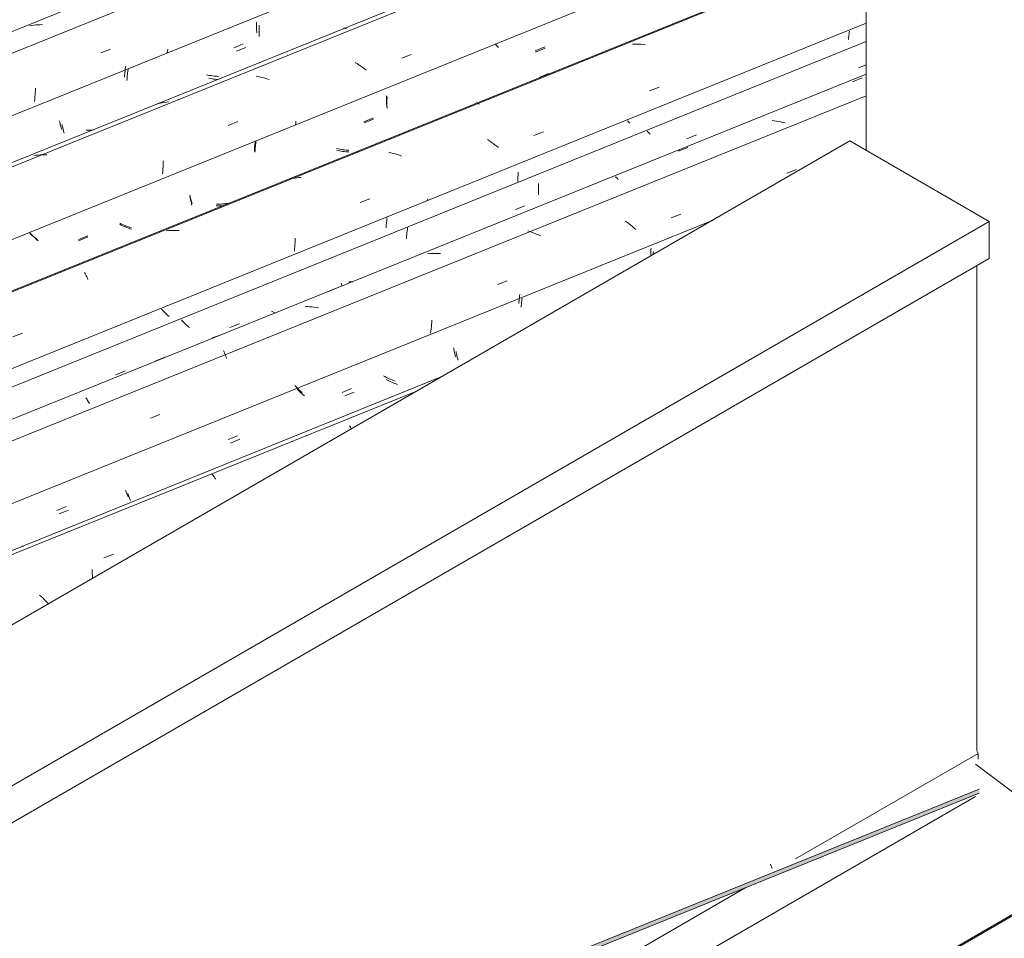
# Model space of a CAD drawing. Header units: metres. Extents: x -15.1 to 0.1, y 4.4 to 14.1.
# Tile 33 of 71: x -9.5 to -8.5, y 10.3 to 11.2. Entities that reach past the tile are written whole.
import ezdxf

# ---------------------------------------------------------------- set-up
doc = ezdxf.new("R2010")
doc.units = ezdxf.units.M
for name, color, linetype, lineweight in [('A-GLAZ-CWMG', 7, 'Continuous', 5), ('A-ROOF', 7, 'Continuous', 5), ('A-ROOF-OTLN', 7, 'Continuous', 5), ('I-WALL', 7, 'Continuous', 5)]:
    doc.layers.add(name, color=color, linetype=linetype, lineweight=lineweight)

# ---------------------------------------------------------------- blocks, each defined once
blk = doc.blocks.new('FP_59-ISO_01')
at = {"layer": 'A-GLAZ-CWMG', "color": 9, "true_color": 0xc0c0c0}
for p, q in [((-8.754, 10.40942), (-8.75368, 10.40848)), ((-8.75368, 10.40848), (-8.75335, 10.40758)), ((-8.75335, 10.40758), (-8.75301, 10.40671)), ((-8.75301, 10.40671), (-8.75267, 10.40587)), ((-8.75267, 10.40587), (-8.75232, 10.40507))]:
    blk.add_line(p, q, dxfattribs=at)
blk = doc.blocks.new('FP_68-ISO_01')
at = {"layer": 'A-GLAZ-CWMG'}
blk.add_line((-9.07945, 10.89198), (-11.55946, 9.8897), dxfattribs=at)
at = {"layer": 'A-GLAZ-CWMG', "color": 9, "true_color": 0xc0c0c0}
for p, q in [((-9.17081, 10.84327), (-9.17023, 10.84224)), ((-9.17023, 10.84224), (-9.16966, 10.84116)), ((-9.16966, 10.84116), (-9.16917, 10.84018)), ((-9.30698, 10.79529), (-9.3064, 10.79466)), ((-9.3064, 10.79466), (-9.30582, 10.79397)), ((-9.30582, 10.79397), (-9.30524, 10.79322)), ((-9.30524, 10.79322), (-9.30465, 10.79242)), ((-9.30465, 10.79242), (-9.30407, 10.79155)), ((-9.30407, 10.79155), (-9.30348, 10.79063)), ((-9.41407, 10.71249), (-9.4046, 10.71615)), ((-9.42566, 10.7011), (-9.42554, 10.6991)), ((-9.42554, 10.6991), (-9.42545, 10.69707)), ((-9.42545, 10.69707), (-9.42539, 10.69501)), ((-9.42539, 10.69501), (-9.42537, 10.69294)), ((-9.42537, 10.69294), (-9.42537, 10.69226)), ((-9.47611, 10.67435), (-9.47774, 10.6758)), ((-9.47452, 10.67288), (-9.47611, 10.67435)), ((-9.47297, 10.67139), (-9.47452, 10.67288)), ((-9.47146, 10.66989), (-9.47297, 10.67139)), ((-9.46998, 10.66836), (-9.47146, 10.66989)), ((-9.4691, 10.66742), (-9.46998, 10.66836))]:
    blk.add_line(p, q, dxfattribs=at)
blk = doc.blocks.new('FP_69-ISO_01')
at = {"layer": 'A-GLAZ-CWMG', "color": 9, "true_color": 0xc0c0c0}
for p, q in [((-8.87262, 11.01489), (-8.87266, 11.01347)), ((-8.87256, 11.01633), (-8.87262, 11.01489)), ((-8.87247, 11.01778), (-8.87256, 11.01633)), ((-8.87236, 11.01924), (-8.87247, 11.01778)), ((-8.87266, 11.01347), (-8.87267, 11.01205)), ((-8.87267, 11.01205), (-8.87266, 11.01137)), ((-9.00314, 10.96583), (-9.00324, 10.96435)), ((-9.00301, 10.96732), (-9.00314, 10.96583)), ((-9.00286, 10.96881), (-9.00301, 10.96732)), ((-9.00267, 10.97032), (-9.00286, 10.96881)), ((-9.00246, 10.97182), (-9.00267, 10.97032)), ((-9.00222, 10.97334), (-9.00246, 10.97182)), ((-9.06781, 10.92046), (-9.06761, 10.91926)), ((-9.06761, 10.91926), (-9.0674, 10.91808)), ((-9.0674, 10.91808), (-9.06717, 10.91693)), ((-9.06717, 10.91693), (-9.06692, 10.91581)), ((-9.06692, 10.91581), (-9.06666, 10.91471)), ((-9.06666, 10.91471), (-9.06638, 10.91365)), ((-9.06638, 10.91365), (-9.0661, 10.91261)), ((-9.0661, 10.91261), (-9.0658, 10.91161)), ((-9.13572, 10.89195), (-9.13708, 10.89268)), ((-9.13434, 10.89125), (-9.13572, 10.89195)), ((-9.13295, 10.89058), (-9.13434, 10.89125)), ((-9.13154, 10.88993), (-9.13295, 10.89058)), ((-9.13011, 10.88931), (-9.13154, 10.88993)), ((-9.12868, 10.88872), (-9.13011, 10.88931)), ((-9.12723, 10.88816), (-9.12868, 10.88872)), ((-9.12577, 10.88763), (-9.12723, 10.88816)), ((-9.22402, 10.88232), (-9.22495, 10.88332)), ((-9.22306, 10.88132), (-9.22402, 10.88232)), ((-9.22207, 10.88032), (-9.22306, 10.88132)), ((-9.22106, 10.87933), (-9.22207, 10.88032)), ((-9.22002, 10.87835), (-9.22106, 10.87933)), ((-9.21896, 10.87738), (-9.22002, 10.87835)), ((-9.21787, 10.87641), (-9.21896, 10.87738)), ((-9.17805, 10.87632), (-9.16873, 10.88017)), ((-9.29112, 10.8296), (-9.28179, 10.83346)), ((-9.3927, 10.77976), (-9.3924, 10.77878)), ((-9.3924, 10.77878), (-9.39209, 10.77784)), ((-9.39209, 10.77784), (-9.39176, 10.77692)), ((-9.39176, 10.77692), (-9.39143, 10.77605)), ((-9.39143, 10.77605), (-9.3911, 10.7752)), ((-9.3911, 10.7752), (-9.39075, 10.77439)), ((-9.39075, 10.77439), (-9.3904, 10.77362)), ((-9.3904, 10.77362), (-9.39005, 10.77289)), ((-9.4607, 10.75956), (-9.45137, 10.76342)), ((-9.49365, 10.7243), (-9.49515, 10.72417))]:
    blk.add_line(p, q, dxfattribs=at)
blk = doc.blocks.new('FP_70-ISO_01')
at = {"layer": 'A-GLAZ-CWMG'}
blk.add_line((-8.65948, 11.17006), (-11.66254, 9.95639), dxfattribs=at)
blk = doc.blocks.new('FP_71-ISO_01')
at = {"layer": 'A-GLAZ-CWMG', "color": 9, "true_color": 0xc0c0c0}
for p, q in [((-8.66713, 11.19752), (-8.65948, 11.20068)), ((-8.87531, 11.134), (-8.87626, 11.13505)), ((-8.87433, 11.13296), (-8.87531, 11.134)), ((-8.87332, 11.13192), (-8.87433, 11.13296)), ((-8.83682, 11.12738), (-8.82748, 11.13123)), ((-8.98367, 11.08322), (-8.98377, 11.08177)), ((-8.98388, 11.07889), (-8.9839, 11.07748)), ((-8.9839, 11.07748), (-8.98389, 11.07607)), ((-8.98389, 11.07607), (-8.98386, 11.07469)), ((-8.98383, 11.08032), (-8.98388, 11.07889)), ((-8.98386, 11.07469), (-8.98381, 11.07331)), ((-8.98377, 11.08177), (-8.98383, 11.08032)), ((-8.98381, 11.07331), (-8.98374, 11.07196)), ((-9.00648, 11.05726), (-8.99715, 11.06112)), ((-9.11401, 11.03454), (-9.11418, 11.03298)), ((-9.1138, 11.03611), (-9.11401, 11.03454)), ((-9.11356, 11.03768), (-9.1138, 11.03611)), ((-9.1133, 11.03925), (-9.11356, 11.03768)), ((-9.11445, 11.02989), (-9.11454, 11.02836)), ((-9.11433, 11.03143), (-9.11445, 11.02989)), ((-9.11418, 11.03298), (-9.11433, 11.03143)), ((-9.17894, 10.98462), (-9.17873, 10.98343)), ((-9.17873, 10.98343), (-9.1785, 10.98226)), ((-9.1785, 10.98226), (-9.17834, 10.98148)), ((-9.24685, 10.95612), (-9.24822, 10.95684)), ((-9.24546, 10.95544), (-9.24685, 10.95612)), ((-9.24422, 10.95485), (-9.24546, 10.95544)), ((-9.33636, 10.94734), (-9.33728, 10.94835)), ((-9.33541, 10.94634), (-9.33636, 10.94734)), ((-9.33443, 10.94534), (-9.33541, 10.94634)), ((-9.33343, 10.94435), (-9.33443, 10.94534)), ((-9.3324, 10.94336), (-9.33343, 10.94435)), ((-9.33134, 10.94239), (-9.3324, 10.94336)), ((-9.33026, 10.94142), (-9.33134, 10.94239)), ((-9.32916, 10.94046), (-9.33026, 10.94142)), ((-9.28919, 10.94048), (-9.27986, 10.94433)), ((-9.40226, 10.89379), (-9.39293, 10.89764))]:
    blk.add_line(p, q, dxfattribs=at)
blk = doc.blocks.new('Rectangular Mullion - Telha Fibrocimento - Ondulada-1908998-ISO_01')
at = {"layer": 'A-GLAZ-CWMG', "true_color": 0xc0c0c0}
h = blk.add_hatch(dxfattribs=at)
h.set_pattern_fill('FP_6', color=9, style=0, pattern_type=2)
h.set_pattern_definition([(30, (-11.415, 12.082), (0.22989483, 0.1990905), [0.01095, -0.18814, 0.01095, -1.25]), (30, (-11.415, 12.082), (0.22989483, 0.1990905), [-0.21004, -0.18814, 0.01095, -0.38724, -0.66365]), (30, (-11.415, 12.082), (0.22989483, 0.1990905), [-0.79638, 0.01095, -0.18814, 0.01095, -0.4536]), (30, (-11.415, 12.082), (0.22989483, 0.1990905), [-1.006, -0.12178, 0.01095, -0.32087]), (125.104, (-11.329, 12.165), (-0.16472115, 0.1016063), [0.00825, -0.14167, 0.00825, -0.94122]), (125.104, (-11.329, 12.165), (-0.16472115, 0.1016063), [-0.15816, -0.14167, 0.00825, -0.29159, -0.49972]), (125.104, (-11.329, 12.165), (-0.16472115, 0.1016063), [-0.59966, 0.00825, -0.14167, 0.00825, -0.34156]), (125.104, (-11.329, 12.165), (-0.16472115, 0.1016063), [-0.75782, -0.0917, 0.00825, -0.24161]), (248.794, (-11.3, 12.315), (-0.06517556, -0.30070662), [0.01311, -0.22522, 0.01311, -1.496]), (248.794, (-11.3, 12.315), (-0.06517556, -0.30070662), [-0.25144, -0.22522, 0.01311, -0.46356, -0.79444]), (248.794, (-11.3, 12.315), (-0.06517556, -0.30070662), [-0.95333, 0.01311, -0.22522, 0.01311, -0.543]), (248.794, (-11.3, 12.315), (-0.06517556, -0.30070662), [-1.205, -0.14578, 0.01311, -0.38411])])
h.paths.add_polyline_path([(-11.07257, 9.45915), (-8.54742, 10.47967), (-8.54755, 10.48374), (-11.07205, 9.46348)])
h.paths.add_polyline_path([(-5.11271, 11.8678), (-4.68386, 12.04111), (-4.68334, 12.04545), (-5.11447, 11.87121)])
at = {"layer": 'A-GLAZ-CWMG'}
for p, q in [((-8.65948, 11.22371), (-11.7172, 9.98794)), ((-8.54742, 10.47967), (-11.07257, 9.45915)), ((-8.54755, 10.48374), (-11.07205, 9.46348))]:
    blk.add_line(p, q, dxfattribs=at)
for name in ['FP_70-ISO_01', 'FP_71-ISO_01', 'FP_68-ISO_01', 'FP_69-ISO_01', 'FP_59-ISO_01']:
    blk.add_blockref(name, (0, 0), dxfattribs=at)
blk = doc.blocks.new('FP_76-ISO_01')
at = {"layer": 'A-GLAZ-CWMG'}
blk.add_line((-9.10366, 10.87801), (-11.55519, 9.88723), dxfattribs=at)
blk = doc.blocks.new('FP_77-ISO_01')
at = {"layer": 'A-GLAZ-CWMG', "color": 9, "true_color": 0xc0c0c0}
for p, q in [((-8.87012, 11.01428), (-8.8702, 11.01283)), ((-8.87002, 11.01574), (-8.87012, 11.01428)), ((-9.00052, 10.96525), (-9.00067, 10.96377)), ((-9.00035, 10.96674), (-9.00052, 10.96525)), ((-9.00015, 10.96823), (-9.00035, 10.96674)), ((-8.99992, 10.96972), (-9.00015, 10.96823)), ((-9.00079, 10.9623), (-9.00088, 10.96084)), ((-9.00067, 10.96377), (-9.00079, 10.9623)), ((-9.06538, 10.91698), (-9.06518, 10.91578)), ((-9.06518, 10.91578), (-9.06496, 10.91461)), ((-9.06496, 10.91461), (-9.06472, 10.91346)), ((-9.06472, 10.91346), (-9.06447, 10.91234)), ((-9.06447, 10.91234), (-9.06421, 10.91125)), ((-9.06421, 10.91125), (-9.06393, 10.91019)), ((-9.06393, 10.91019), (-9.06365, 10.90916)), ((-9.06365, 10.90916), (-9.06335, 10.90816)), ((-9.13328, 10.88847), (-9.13465, 10.88919)), ((-9.1319, 10.88777), (-9.13328, 10.88847)), ((-9.1305, 10.8871), (-9.1319, 10.88777)), ((-9.12909, 10.88645), (-9.1305, 10.8871)), ((-9.22166, 10.87873), (-9.22259, 10.87973)), ((-9.22069, 10.87774), (-9.22166, 10.87873)), ((-9.2197, 10.87675), (-9.22069, 10.87774)), ((-9.12766, 10.88584), (-9.12909, 10.88645)), ((-9.12622, 10.88525), (-9.12766, 10.88584)), ((-9.12477, 10.8847), (-9.12622, 10.88525)), ((-9.12331, 10.88417), (-9.12477, 10.8847)), ((-9.21869, 10.87577), (-9.2197, 10.87675)), ((-9.21765, 10.8748), (-9.21869, 10.87577)), ((-9.21658, 10.87383), (-9.21765, 10.8748)), ((-9.21549, 10.87288), (-9.21658, 10.87383)), ((-9.17561, 10.87282), (-9.16629, 10.87668)), ((-9.28867, 10.8261), (-9.27934, 10.82995)), ((-9.39022, 10.77628), (-9.38991, 10.77531)), ((-9.38991, 10.77531), (-9.3896, 10.77437)), ((-9.3896, 10.77437), (-9.38927, 10.77346)), ((-9.38927, 10.77346), (-9.38894, 10.77259)), ((-9.38894, 10.77259), (-9.3886, 10.77175)), ((-9.3886, 10.77175), (-9.38826, 10.77094)), ((-9.38826, 10.77094), (-9.38791, 10.77018)), ((-9.38791, 10.77018), (-9.38755, 10.76945)), ((-9.45823, 10.75605), (-9.4489, 10.7599))]:
    blk.add_line(p, q, dxfattribs=at)
blk = doc.blocks.new('FP_78-ISO_01')
at = {"layer": 'A-GLAZ-CWMG'}
blk.add_line((-8.65948, 11.19152), (-11.69171, 9.96606), dxfattribs=at)
at = {"layer": 'A-GLAZ-CWMG', "color": 9, "true_color": 0xc0c0c0}
for p, q in [((-8.67295, 11.18392), (-8.66345, 11.1877)), ((-8.7504, 11.14513), (-8.75256, 11.14535)), ((-8.74823, 11.14485), (-8.7504, 11.14513)), ((-8.74606, 11.14452), (-8.74823, 11.14485)), ((-8.7439, 11.14413), (-8.74606, 11.14452)), ((-8.74174, 11.14368), (-8.7439, 11.14413)), ((-8.73959, 11.14318), (-8.74174, 11.14368)), ((-8.84558, 11.11501), (-8.83609, 11.1188)), ((-8.73797, 11.0933), (-8.72852, 11.09693)), ((-8.90786, 11.08973), (-8.90734, 11.08941)), ((-8.90734, 11.08941), (-8.9068, 11.08904)), ((-8.9068, 11.08904), (-8.90625, 11.08861)), ((-8.90625, 11.08861), (-8.90569, 11.08812)), ((-8.90569, 11.08812), (-8.90513, 11.08757)), ((-8.90513, 11.08757), (-8.90456, 11.08696)), ((-8.85242, 11.04929), (-8.84298, 11.05292)), ((-8.89573, 11.04464), (-8.89749, 11.04599)), ((-8.89401, 11.04326), (-8.89573, 11.04464)), ((-8.89231, 11.04186), (-8.89401, 11.04326)), ((-8.99211, 11.03547), (-8.99423, 11.03617)), ((-8.99001, 11.03472), (-8.99211, 11.03547)), ((-8.98792, 11.03392), (-8.99001, 11.03472)), ((-8.98584, 11.03307), (-8.98792, 11.03392)), ((-8.89065, 11.04044), (-8.89231, 11.04186)), ((-8.88902, 11.03899), (-8.89065, 11.04044)), ((-8.88743, 11.03752), (-8.88902, 11.03899)), ((-8.98379, 11.03218), (-8.98584, 11.03307)), ((-8.98175, 11.03124), (-8.98379, 11.03218)), ((-9.09167, 11.01374), (-9.0938, 11.01354)), ((-9.08953, 11.01389), (-9.09167, 11.01374)), ((-9.08739, 11.01397), (-9.08953, 11.01389)), ((-9.08523, 11.014), (-9.08739, 11.01397)), ((-9.08307, 11.01396), (-9.08523, 11.014)), ((-9.08091, 11.01387), (-9.08307, 11.01396)), ((-9.02419, 10.98324), (-9.01474, 10.98687)), ((-9.19075, 10.97673), (-9.18126, 10.98054)), ((-9.21252, 10.96127), (-9.21468, 10.96132)), ((-9.21035, 10.96115), (-9.21252, 10.96127)), ((-9.20819, 10.96098), (-9.21035, 10.96115)), ((-9.20602, 10.96074), (-9.20819, 10.96098)), ((-9.20385, 10.96045), (-9.20602, 10.96074)), ((-9.20168, 10.96011), (-9.20385, 10.96045)), ((-9.08939, 10.9458), (-9.08959, 10.94364)), ((-9.08923, 10.94795), (-9.08939, 10.9458)), ((-9.09044, 10.93713), (-9.0908, 10.93495)), ((-9.09012, 10.9393), (-9.09044, 10.93713)), ((-9.08983, 10.94148), (-9.09012, 10.9393)), ((-9.08959, 10.94364), (-9.08983, 10.94148)), ((-9.30496, 10.93104), (-9.30695, 10.93033)), ((-9.30294, 10.9317), (-9.30496, 10.93104)), ((-9.30091, 10.9323), (-9.30294, 10.9317)), ((-9.29563, 10.91776), (-9.29507, 10.91656)), ((-9.29507, 10.91656), (-9.29453, 10.91531)), ((-9.36326, 10.90737), (-9.35378, 10.91119)), ((-9.29453, 10.91531), (-9.29399, 10.91401)), ((-9.29399, 10.91401), (-9.29346, 10.91266)), ((-9.29346, 10.91266), (-9.29295, 10.91126)), ((-9.29295, 10.91126), (-9.29245, 10.90982)), ((-9.43185, 10.87111), (-9.43126, 10.87028)), ((-9.43126, 10.87028), (-9.43068, 10.86939)), ((-9.43068, 10.86939), (-9.4301, 10.86845)), ((-9.4301, 10.86845), (-9.42951, 10.86746)), ((-9.42951, 10.86746), (-9.42894, 10.86641)), ((-9.42894, 10.86641), (-9.42837, 10.86531)), ((-9.368, 10.85098), (-9.35854, 10.85462))]:
    blk.add_line(p, q, dxfattribs=at)
blk = doc.blocks.new('FP_79-ISO_01')
at = {"layer": 'A-GLAZ-CWMG', "color": 9, "true_color": 0xc0c0c0}
for p, q in [((-8.67672, 11.22854), (-8.67686, 11.22718)), ((-8.67656, 11.22991), (-8.67672, 11.22854)), ((-8.67638, 11.23128), (-8.67656, 11.22991)), ((-8.67617, 11.23266), (-8.67638, 11.23128)), ((-8.67594, 11.23404), (-8.67617, 11.23266)), ((-8.67686, 11.22718), (-8.67697, 11.22582)), ((-8.89492, 11.14446), (-8.89564, 11.14525)), ((-8.89418, 11.14367), (-8.89492, 11.14446)), ((-8.89342, 11.14289), (-8.89418, 11.14367)), ((-9.00393, 11.09276), (-9.00401, 11.09131)), ((-9.00382, 11.09421), (-9.00393, 11.09276)), ((-9.00407, 11.08988), (-9.0041, 11.08845)), ((-9.0041, 11.08845), (-9.0041, 11.08705)), ((-9.0041, 11.08705), (-9.00408, 11.08565)), ((-9.00408, 11.08565), (-9.00405, 11.08445)), ((-9.00401, 11.09131), (-9.00407, 11.08988)), ((-9.13438, 11.0435), (-9.13451, 11.04212)), ((-9.13422, 11.04489), (-9.13438, 11.0435)), ((-9.13403, 11.04629), (-9.13422, 11.04489)), ((-9.13382, 11.04769), (-9.13403, 11.04629)), ((-9.13359, 11.04909), (-9.13382, 11.04769)), ((-9.13463, 11.04075), (-9.13472, 11.03938)), ((-9.13451, 11.04212), (-9.13463, 11.04075)), ((-9.17013, 10.98578), (-9.17165, 10.9858)), ((-9.16862, 10.9858), (-9.17013, 10.98578)), ((-9.16753, 10.98585), (-9.16862, 10.9858)), ((-9.35588, 10.95779), (-9.35686, 10.95885)), ((-9.35487, 10.95673), (-9.35588, 10.95779)), ((-9.35383, 10.95567), (-9.35487, 10.95673)), ((-9.35276, 10.95462), (-9.35383, 10.95567)), ((-9.35166, 10.95358), (-9.35276, 10.95462)), ((-9.35053, 10.95255), (-9.35166, 10.95358)), ((-9.34937, 10.95153), (-9.35053, 10.95255))]:
    blk.add_line(p, q, dxfattribs=at)
blk = doc.blocks.new('FP_80-ISO_01')
at = {"layer": 'A-GLAZ-CWMG'}
blk.add_line((-8.65948, 11.3186), (-11.82119, 10.04081), dxfattribs=at)
at = {"layer": 'A-GLAZ-CWMG', "color": 9, "true_color": 0xc0c0c0}
for p, q in [((-8.88867, 11.22116), (-8.89082, 11.2211)), ((-8.88651, 11.22115), (-8.88867, 11.22116)), ((-8.88434, 11.22109), (-8.88651, 11.22115)), ((-8.88218, 11.22096), (-8.88434, 11.22109)), ((-8.88001, 11.22078), (-8.88218, 11.22096)), ((-8.87784, 11.22053), (-8.88001, 11.22078)), ((-8.98326, 11.18807), (-8.97379, 11.19189)), ((-8.87382, 11.17497), (-8.86438, 11.17862)), ((-9.04548, 11.16288), (-9.04503, 11.16285)), ((-9.04503, 11.16285), (-9.04457, 11.16277)), ((-9.04457, 11.16277), (-9.04408, 11.16262)), ((-9.04408, 11.16262), (-9.04358, 11.16241)), ((-9.04358, 11.16241), (-9.04306, 11.16215)), ((-9.04306, 11.16215), (-9.04253, 11.16182)), ((-8.98833, 11.13071), (-8.97888, 11.13436)), ((-9.03233, 11.12544), (-9.0342, 11.12667)), ((-9.03049, 11.12417), (-9.03233, 11.12544)), ((-9.02868, 11.12287), (-9.03049, 11.12417)), ((-9.0269, 11.12154), (-9.02868, 11.12287)), ((-9.02515, 11.12018), (-9.0269, 11.12154)), ((-9.1299, 11.11353), (-9.13206, 11.11401)), ((-9.12775, 11.113), (-9.1299, 11.11353)), ((-9.12561, 11.1124), (-9.12775, 11.113)), ((-9.12348, 11.11176), (-9.12561, 11.1124)), ((-9.12137, 11.11106), (-9.12348, 11.11176)), ((-9.02344, 11.11879), (-9.02515, 11.12018)), ((-9.11926, 11.11031), (-9.12137, 11.11106)), ((-9.22927, 11.08775), (-9.23134, 11.08727)), ((-9.22719, 11.08817), (-9.22927, 11.08775)), ((-9.22509, 11.08853), (-9.22719, 11.08817)), ((-9.22297, 11.08883), (-9.22509, 11.08853)), ((-9.22085, 11.08907), (-9.22297, 11.08883)), ((-9.21871, 11.08924), (-9.22085, 11.08907)), ((-9.16014, 11.06426), (-9.15069, 11.06792)), ((-9.09352, 11.06807), (-9.09381, 11.06607)), ((-9.35014, 11.03646), (-9.35227, 11.03626)), ((-9.348, 11.0366), (-9.35014, 11.03646)), ((-9.34585, 11.03668), (-9.348, 11.0366)), ((-9.3437, 11.0367), (-9.34585, 11.03668)), ((-9.34153, 11.03665), (-9.3437, 11.0367)), ((-9.33937, 11.03655), (-9.34153, 11.03665)), ((-9.22474, 11.02489), (-9.22486, 11.02275)), ((-9.22466, 11.02701), (-9.22474, 11.02489)), ((-9.22461, 11.02912), (-9.22466, 11.02701)), ((-9.22522, 11.01844), (-9.22546, 11.01628)), ((-9.22502, 11.0206), (-9.22522, 11.01844)), ((-9.22486, 11.02275), (-9.22502, 11.0206)), ((-9.43314, 10.9949), (-9.43256, 10.99391)), ((-9.43256, 10.99391), (-9.43198, 10.99287)), ((-9.43198, 10.99287), (-9.4314, 10.99177)), ((-9.4314, 10.99177), (-9.43083, 10.99062)), ((-9.43083, 10.99062), (-9.43027, 10.98941)), ((-9.43027, 10.98941), (-9.42972, 10.98815)), ((-9.50398, 10.93121), (-9.49452, 10.93487))]:
    blk.add_line(p, q, dxfattribs=at)
blk = doc.blocks.new('FP_81-ISO_01')
at = {"layer": 'A-GLAZ-CWMG', "color": 9, "true_color": 0xc0c0c0}
for p, q in [((-9.02503, 11.21951), (-9.0259, 11.22046)), ((-9.02414, 11.21857), (-9.02503, 11.21951)), ((-9.02322, 11.21763), (-9.02414, 11.21857)), ((-8.98666, 11.21313), (-8.97733, 11.21698)), ((-9.13378, 11.16467), (-9.1338, 11.16326)), ((-9.1338, 11.16326), (-9.13379, 11.16186)), ((-9.13379, 11.16186), (-9.13376, 11.16047)), ((-9.13374, 11.1661), (-9.13378, 11.16467)), ((-9.13376, 11.16047), (-9.13371, 11.15911)), ((-9.13368, 11.16754), (-9.13374, 11.1661)), ((-9.13358, 11.16899), (-9.13368, 11.16754)), ((-9.13371, 11.15911), (-9.13364, 11.15776)), ((-9.15637, 11.14309), (-9.14704, 11.14694)), ((-9.26379, 11.12153), (-9.26398, 11.12005)), ((-9.26357, 11.12302), (-9.26379, 11.12153)), ((-9.26333, 11.12451), (-9.26357, 11.12302)), ((-9.26439, 11.11565), (-9.26447, 11.1142)), ((-9.26428, 11.1171), (-9.26439, 11.11565)), ((-9.26414, 11.11857), (-9.26428, 11.1171)), ((-9.26398, 11.12005), (-9.26414, 11.11857)), ((-9.18212, 11.11581), (-9.18362, 11.11616)), ((-9.18061, 11.1155), (-9.18212, 11.11581)), ((-9.17909, 11.11522), (-9.18061, 11.1155)), ((-9.17757, 11.11498), (-9.17909, 11.11522)), ((-9.17605, 11.11477), (-9.17757, 11.11498)), ((-9.17453, 11.1146), (-9.17605, 11.11477)), ((-9.17301, 11.11447), (-9.17453, 11.1146)), ((-9.17149, 11.11438), (-9.17301, 11.11447)), ((-9.32888, 11.07052), (-9.32867, 11.06934)), ((-9.32867, 11.06934), (-9.32844, 11.06818)), ((-9.32844, 11.06818), (-9.3282, 11.06705)), ((-9.3282, 11.06705), (-9.32794, 11.06595)), ((-9.32794, 11.06595), (-9.32767, 11.06488)), ((-9.32767, 11.06488), (-9.32739, 11.06383)), ((-9.32739, 11.06383), (-9.3271, 11.06282)), ((-9.3271, 11.06282), (-9.3268, 11.06185)), ((-9.3012, 11.06107), (-9.30272, 11.06111)), ((-9.29968, 11.06107), (-9.3012, 11.06107)), ((-9.29817, 11.06111), (-9.29968, 11.06107)), ((-9.29666, 11.06119), (-9.29817, 11.06111)), ((-9.2953, 11.06129), (-9.29666, 11.06119)), ((-9.48617, 11.0331), (-9.48707, 11.03408)), ((-9.3968, 11.04206), (-9.39818, 11.04277)), ((-9.39541, 11.04138), (-9.3968, 11.04206)), ((-9.39401, 11.04072), (-9.39541, 11.04138)), ((-9.39259, 11.04009), (-9.39401, 11.04072)), ((-9.39116, 11.03949), (-9.39259, 11.04009)), ((-9.38971, 11.03893), (-9.39116, 11.03949)), ((-9.38826, 11.03839), (-9.38971, 11.03893)), ((-9.38679, 11.03788), (-9.38826, 11.03839)), ((-9.48524, 11.03213), (-9.48617, 11.0331)), ((-9.48428, 11.03115), (-9.48524, 11.03213)), ((-9.4833, 11.03019), (-9.48428, 11.03115)), ((-9.4823, 11.02923), (-9.4833, 11.03019)), ((-9.48127, 11.02827), (-9.4823, 11.02923)), ((-9.48021, 11.02733), (-9.48127, 11.02827)), ((-9.47913, 11.0264), (-9.48021, 11.02733)), ((-9.43916, 11.02642), (-9.42983, 11.03027))]:
    blk.add_line(p, q, dxfattribs=at)
blk = doc.blocks.new('FP_82-ISO_01')
at = {"layer": 'A-GLAZ-CWMG'}
blk.add_line((-8.65948, 11.44551), (-11.95049, 10.11546), dxfattribs=at)
at = {"layer": 'A-GLAZ-CWMG', "color": 9, "true_color": 0xc0c0c0}
for p, q in [((-9.17667, 11.23693), (-9.17625, 11.23699)), ((-9.17625, 11.23699), (-9.17581, 11.23698)), ((-9.17581, 11.23698), (-9.17534, 11.23691)), ((-9.17534, 11.23691), (-9.17486, 11.23678)), ((-9.17486, 11.23678), (-9.17436, 11.2366)), ((-9.17436, 11.2366), (-9.17385, 11.23635)), ((-9.11915, 11.20728), (-9.1097, 11.21094)), ((-9.16335, 11.20179), (-9.16525, 11.20298)), ((-9.16148, 11.20056), (-9.16335, 11.20179)), ((-9.15963, 11.1993), (-9.16148, 11.20056)), ((-9.15782, 11.198), (-9.15963, 11.1993)), ((-9.26122, 11.189), (-9.26338, 11.18941)), ((-9.15604, 11.19667), (-9.15782, 11.198)), ((-9.15429, 11.19531), (-9.15604, 11.19667)), ((-9.25906, 11.18853), (-9.26122, 11.189)), ((-9.25691, 11.188), (-9.25906, 11.18853)), ((-9.25477, 11.18741), (-9.25691, 11.188)), ((-9.25264, 11.18678), (-9.25477, 11.18741)), ((-9.25052, 11.18608), (-9.25264, 11.18678)), ((-9.36045, 11.16206), (-9.36249, 11.1615)), ((-9.35838, 11.16256), (-9.36045, 11.16206)), ((-9.3563, 11.163), (-9.35838, 11.16256)), ((-9.35421, 11.16337), (-9.3563, 11.163)), ((-9.3521, 11.16368), (-9.35421, 11.16337)), ((-9.34997, 11.16393), (-9.3521, 11.16368)), ((-9.29095, 11.14069), (-9.2815, 11.14435)), ((-9.22414, 11.14293), (-9.22439, 11.14113)), ((-9.22392, 11.14472), (-9.22414, 11.14293)), ((-9.4792, 11.11132), (-9.48133, 11.11111)), ((-9.47706, 11.11147), (-9.4792, 11.11132)), ((-9.47491, 11.11156), (-9.47706, 11.11147)), ((-9.47276, 11.11158), (-9.47491, 11.11156)), ((-9.47059, 11.11155), (-9.47276, 11.11158)), ((-9.48133, 11.11111), (-9.48345, 11.11083)), ((-9.3553, 11.10141), (-9.35538, 11.09928)), ((-9.35525, 11.10351), (-9.3553, 11.10141)), ((-9.35525, 11.1056), (-9.35525, 11.10351)), ((-9.35566, 11.09499), (-9.35586, 11.09283)), ((-9.3555, 11.09714), (-9.35566, 11.09499)), ((-9.35538, 11.09928), (-9.3555, 11.09714))]:
    blk.add_line(p, q, dxfattribs=at)
blk = doc.blocks.new('FP_83-ISO_01')
at = {"layer": 'A-GLAZ-CWMG', "color": 9, "true_color": 0xc0c0c0}
for p, q in [((-9.26282, 11.23902), (-9.26283, 11.23761)), ((-9.2628, 11.24044), (-9.26282, 11.23902)), ((-9.26275, 11.24187), (-9.2628, 11.24044)), ((-9.26267, 11.24331), (-9.26275, 11.24187)), ((-9.26283, 11.23761), (-9.2628, 11.23622)), ((-9.2628, 11.23622), (-9.26276, 11.23485)), ((-9.26276, 11.23485), (-9.2627, 11.23349)), ((-9.2627, 11.23349), (-9.26261, 11.23215)), ((-9.2853, 11.21754), (-9.27596, 11.22139)), ((-9.39242, 11.19943), (-9.39267, 11.19786)), ((-9.39347, 11.19008), (-9.39355, 11.18855)), ((-9.39337, 11.19162), (-9.39347, 11.19008)), ((-9.39324, 11.19317), (-9.39337, 11.19162)), ((-9.39308, 11.19472), (-9.39324, 11.19317)), ((-9.39289, 11.19629), (-9.39308, 11.19472)), ((-9.39267, 11.19786), (-9.39289, 11.19629)), ((-9.31095, 11.19049), (-9.31246, 11.19083)), ((-9.30944, 11.1902), (-9.31095, 11.19049)), ((-9.30792, 11.18994), (-9.30944, 11.1902)), ((-9.3064, 11.18971), (-9.30792, 11.18994)), ((-9.30488, 11.18953), (-9.3064, 11.18971)), ((-9.30336, 11.18938), (-9.30488, 11.18953)), ((-9.30184, 11.18927), (-9.30336, 11.18938)), ((-9.30031, 11.1892), (-9.30184, 11.18927)), ((-9.45781, 11.14503), (-9.45759, 11.14386)), ((-9.45759, 11.14386), (-9.45735, 11.14271)), ((-9.45735, 11.14271), (-9.4571, 11.1416)), ((-9.4571, 11.1416), (-9.45684, 11.14051)), ((-9.45684, 11.14051), (-9.45656, 11.13945)), ((-9.45656, 11.13945), (-9.45628, 11.13843)), ((-9.45628, 11.13843), (-9.45598, 11.13743)), ((-9.45598, 11.13743), (-9.45567, 11.13647)), ((-9.43004, 11.13591), (-9.43156, 11.13593)), ((-9.42853, 11.13593), (-9.43004, 11.13591)), ((-9.42701, 11.13599), (-9.42853, 11.13593)), ((-9.42551, 11.13608), (-9.42701, 11.13599)), ((-9.424, 11.13622), (-9.42551, 11.13608))]:
    blk.add_line(p, q, dxfattribs=at)
blk = doc.blocks.new('FP_84-ISO_01')
at = {"layer": 'A-GLAZ-CWMG'}
blk.add_line((-8.65948, 11.55385), (-12.05357, 10.18215), dxfattribs=at)
blk = doc.blocks.new('Rectangular Mullion - Telha Fibrocimento - Ondulada-V72-ISO_01')
at = {"layer": 'A-GLAZ-CWMG'}
for p, q in [((-8.65948, 11.36954), (-11.86578, 10.07373)), ((-8.65948, 11.24171), (-11.73554, 9.99853)), ((-8.81098, 11.04698), (-11.59953, 9.92001))]:
    blk.add_line(p, q, dxfattribs=at)
for name in ['FP_84-ISO_01', 'FP_82-ISO_01', 'FP_83-ISO_01', 'FP_80-ISO_01', 'FP_81-ISO_01', 'FP_78-ISO_01', 'FP_79-ISO_01', 'FP_76-ISO_01', 'FP_77-ISO_01']:
    blk.add_blockref(name, (0, 0), dxfattribs=at)
blk = doc.blocks.new('FP_87-ISO_01')
at = {"layer": 'A-GLAZ-CWMG'}
blk.add_line((-8.65948, 11.31764), (-11.8129, 10.0432), dxfattribs=at)
blk = doc.blocks.new('FP_88-ISO_01')
at = {"layer": 'A-GLAZ-CWMG', "color": 9, "true_color": 0xc0c0c0}
for p, q in [((-9.02573, 11.2204), (-9.02659, 11.22128)), ((-9.02486, 11.21953), (-9.02573, 11.2204)), ((-9.02396, 11.21866), (-9.02486, 11.21953)), ((-8.98693, 11.2144), (-8.9776, 11.21826)), ((-9.13418, 11.16999), (-9.13423, 11.16855)), ((-9.13423, 11.16855), (-9.13425, 11.16712)), ((-9.13425, 11.16712), (-9.13425, 11.16571)), ((-9.13425, 11.16571), (-9.13423, 11.16431)), ((-9.13423, 11.16431), (-9.13419, 11.16293)), ((-9.13419, 11.16293), (-9.13413, 11.16157)), ((-9.13413, 11.16157), (-9.13404, 11.16022)), ((-9.13404, 11.16022), (-9.13394, 11.15889)), ((-9.15655, 11.14431), (-9.14722, 11.14816)), ((-9.26454, 11.12232), (-9.26467, 11.12087)), ((-9.26437, 11.12378), (-9.26454, 11.12232)), ((-9.26419, 11.12525), (-9.26437, 11.12378)), ((-9.26493, 11.11655), (-9.26497, 11.11514)), ((-9.26487, 11.11798), (-9.26493, 11.11655)), ((-9.26478, 11.11942), (-9.26487, 11.11798)), ((-9.26467, 11.12087), (-9.26478, 11.11942)), ((-9.18206, 11.11737), (-9.18357, 11.1177)), ((-9.18054, 11.11708), (-9.18206, 11.11737)), ((-9.17902, 11.11682), (-9.18054, 11.11708)), ((-9.1775, 11.1166), (-9.17902, 11.11682)), ((-9.17598, 11.11641), (-9.1775, 11.1166)), ((-9.17445, 11.11626), (-9.17598, 11.11641)), ((-9.17292, 11.11615), (-9.17445, 11.11626)), ((-9.1714, 11.11608), (-9.17292, 11.11615)), ((-9.32894, 11.07172), (-9.32871, 11.07056)), ((-9.32871, 11.07056), (-9.32846, 11.06943)), ((-9.32846, 11.06943), (-9.3282, 11.06832)), ((-9.3282, 11.06832), (-9.32793, 11.06725)), ((-9.32793, 11.06725), (-9.32764, 11.06621)), ((-9.32764, 11.06621), (-9.32735, 11.06519)), ((-9.32735, 11.06519), (-9.32704, 11.06421)), ((-9.32704, 11.06421), (-9.32673, 11.06326)), ((-9.30105, 11.06277), (-9.30257, 11.06279)), ((-9.29953, 11.06278), (-9.30105, 11.06277)), ((-9.29801, 11.06283), (-9.29953, 11.06278)), ((-9.2965, 11.06293), (-9.29801, 11.06283)), ((-9.29499, 11.06305), (-9.2965, 11.06293)), ((-9.29349, 11.06322), (-9.29499, 11.06305)), ((-9.292, 11.06343), (-9.29349, 11.06322)), ((-9.29051, 11.06367), (-9.292, 11.06343)), ((-9.39683, 11.04325), (-9.39822, 11.04393)), ((-9.39542, 11.04259), (-9.39683, 11.04325)), ((-9.48678, 11.03373), (-9.48788, 11.03485)), ((-9.48566, 11.03262), (-9.48678, 11.03373)), ((-9.39399, 11.04196), (-9.39542, 11.04259)), ((-9.39255, 11.04136), (-9.39399, 11.04196)), ((-9.39111, 11.04079), (-9.39255, 11.04136)), ((-9.38965, 11.04025), (-9.39111, 11.04079)), ((-9.38818, 11.03974), (-9.38965, 11.04025)), ((-9.3867, 11.03926), (-9.38818, 11.03974)), ((-9.4845, 11.03152), (-9.48566, 11.03262)), ((-9.4833, 11.03043), (-9.4845, 11.03152)), ((-9.48208, 11.02935), (-9.4833, 11.03043)), ((-9.48083, 11.02828), (-9.48208, 11.02935)), ((-9.47955, 11.02723), (-9.48083, 11.02828)), ((-9.4392, 11.02756), (-9.42987, 11.03141))]:
    blk.add_line(p, q, dxfattribs=at)
blk = doc.blocks.new('FP_89-ISO_01')
at = {"layer": 'A-GLAZ-CWMG'}
blk.add_line((-8.65948, 11.44131), (-11.94622, 10.113), dxfattribs=at)
blk = doc.blocks.new('FP_90-ISO_01')
at = {"layer": 'A-GLAZ-CWMG', "color": 9, "true_color": 0xc0c0c0}
for p, q in [((-9.26037, 11.23834), (-9.26041, 11.23691)), ((-9.2603, 11.23978), (-9.26037, 11.23834)), ((-9.26041, 11.23691), (-9.26043, 11.23549)), ((-9.26043, 11.23549), (-9.26043, 11.23409)), ((-9.26043, 11.23409), (-9.2604, 11.2327)), ((-9.2604, 11.2327), (-9.26035, 11.23133)), ((-9.26035, 11.23133), (-9.26028, 11.22998)), ((-9.26028, 11.22998), (-9.26019, 11.22864)), ((-9.28286, 11.21404), (-9.27353, 11.21789)), ((-9.39089, 11.18959), (-9.39101, 11.18806)), ((-9.39074, 11.19114), (-9.39089, 11.18959)), ((-9.39056, 11.1927), (-9.39074, 11.19114)), ((-9.39035, 11.19426), (-9.39056, 11.1927)), ((-9.39011, 11.19583), (-9.39035, 11.19426)), ((-9.3911, 11.18653), (-9.39116, 11.18501)), ((-9.39101, 11.18806), (-9.3911, 11.18653)), ((-9.30847, 11.18706), (-9.30998, 11.18738)), ((-9.30696, 11.18676), (-9.30847, 11.18706)), ((-9.30544, 11.18651), (-9.30696, 11.18676)), ((-9.30392, 11.18629), (-9.30544, 11.18651)), ((-9.3024, 11.1861), (-9.30392, 11.18629)), ((-9.30088, 11.18596), (-9.3024, 11.1861)), ((-9.45535, 11.14153), (-9.45512, 11.14036)), ((-9.45512, 11.14036), (-9.45489, 11.13922)), ((-9.45489, 11.13922), (-9.45463, 11.13811)), ((-9.45463, 11.13811), (-9.45437, 11.13703)), ((-9.45437, 11.13703), (-9.45409, 11.13597)), ((-9.45409, 11.13597), (-9.4538, 11.13495)), ((-9.4538, 11.13495), (-9.4535, 11.13396)), ((-9.4535, 11.13396), (-9.45319, 11.133))]:
    blk.add_line(p, q, dxfattribs=at)
blk = doc.blocks.new('FP_91-ISO_01')
at = {"layer": 'A-GLAZ-CWMG'}
blk.add_line((-8.65948, 11.57531), (-12.08274, 10.19182), dxfattribs=at)
at = {"layer": 'A-GLAZ-CWMG', "color": 9, "true_color": 0xc0c0c0}
for p, q in [((-9.48556, 11.23962), (-9.48766, 11.23929)), ((-9.48344, 11.23989), (-9.48556, 11.23962)), ((-9.48131, 11.2401), (-9.48344, 11.23989)), ((-9.47917, 11.24024), (-9.48131, 11.2401)), ((-9.47702, 11.24033), (-9.47917, 11.24024)), ((-9.47486, 11.24036), (-9.47702, 11.24033)), ((-9.41702, 11.21261), (-9.40757, 11.21627)), ((-9.35117, 11.21421), (-9.35153, 11.21219)), ((-9.35084, 11.21624), (-9.35117, 11.21421)), ((-9.48204, 11.17096), (-9.48224, 11.1688)), ((-9.48188, 11.17311), (-9.48204, 11.17096)), ((-9.48176, 11.17525), (-9.48188, 11.17311)), ((-9.48168, 11.17737), (-9.48176, 11.17525)), ((-9.48248, 11.16664), (-9.48276, 11.16446)), ((-9.48224, 11.1688), (-9.48248, 11.16664))]:
    blk.add_line(p, q, dxfattribs=at)
blk = doc.blocks.new('Rectangular Mullion - Telha Fibrocimento - Ondulada-V86-ISO_01')
at = {"layer": 'A-GLAZ-CWMG'}
blk.add_line((-8.65948, 11.49201), (-11.99056, 10.14577), dxfattribs=at)
for name in ['FP_91-ISO_01', 'FP_89-ISO_01', 'FP_90-ISO_01', 'FP_87-ISO_01', 'FP_88-ISO_01']:
    blk.add_blockref(name, (0, 0), dxfattribs=at)
blk = doc.blocks.new('RUFO_1_ - RUFO_1_-1923193-ISO_01')
at = {"layer": 'A-ROOF'}
for p, q in [((-8.67548, 11.12522), (-11.18746, 9.67493)), ((-8.53759, 11.04561), (-8.67548, 11.12522)), ((-11.18746, 9.51571), (-8.53759, 11.04561)), ((-8.53759, 11.04561), (-8.53759, 11.00887)), ((-8.53759, 11.00887), (-11.18746, 9.47897))]:
    blk.add_line(p, q, dxfattribs=at)

msp = doc.modelspace()

# ---------------------------------------------------------------- linework, layer by layer
at = {"layer": 'A-ROOF-OTLN'}
for p, q in [((-8.72928, 10.41468), (-8.54846, 10.51907)), ((-8.54988, 10.52152), (-8.54846, 10.51907)), ((-8.54846, 10.51907), (-8.54846, 10.51319)), ((-8.55129, 10.50826), (-5.66816, 8.34431)), ((-10.15677, 9.54934), (-8.55129, 10.47627)), ((-10.03753, 9.4805), (-8.4476, 10.39844)), ((-10.03634, 9.47981), (-8.44781, 10.39695)), ((-10.19243, 9.56993), (-8.77837, 10.38634))]:
    msp.add_line(p, q, dxfattribs=at)
at = {"layer": 'I-WALL'}
for p, q in [((-8.65948, 11.88155), (-8.65948, 11.11598)), ((-8.54988, 10.52152), (-8.54988, 11.00177))]:
    msp.add_line(p, q, dxfattribs=at)

# ---------------------------------------------------------------- block references
at = {"layer": 'A-GLAZ-CWMG'}
for name in ['Rectangular Mullion - Telha Fibrocimento - Ondulada-V86-ISO_01', 'Rectangular Mullion - Telha Fibrocimento - Ondulada-V72-ISO_01', 'Rectangular Mullion - Telha Fibrocimento - Ondulada-1908998-ISO_01']:
    msp.add_blockref(name, (0, 0), dxfattribs=at)
at = {"layer": 'A-ROOF'}
msp.add_blockref('RUFO_1_ - RUFO_1_-1923193-ISO_01', (0, 0), dxfattribs=at)

doc.saveas('drawing.dxf')
